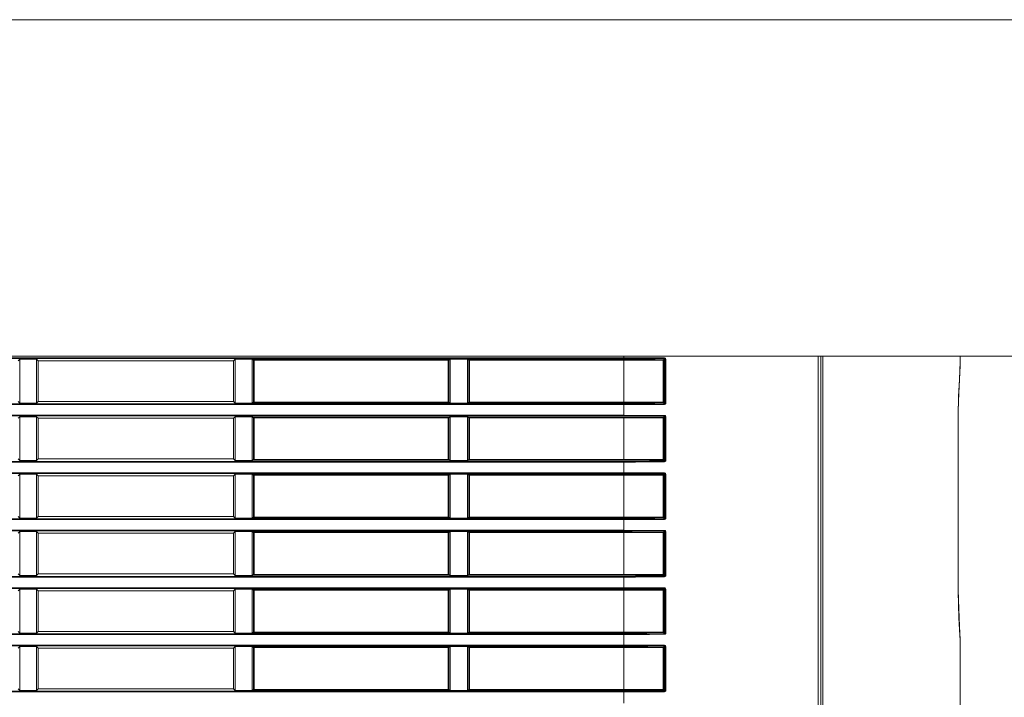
# Model space of a CAD drawing. Header units: millimetres. Extents: x 3925 to 5043, y -86 to 778.
# Tile 116 of 157: x 4683 to 4720, y 288 to 313. Entities that reach past the tile are written whole.
import ezdxf

# ---------------------------------------------------------------- set-up
doc = ezdxf.new("R2010")
doc.units = ezdxf.units.MM
doc.header["$LTSCALE"] = 46.255
for name, color, linetype in [('140-154101-0DXF_CONTINUOUS_LINE', 7, 'CONTINUOUS'), ('H30-LEFT-COVDXF_CONTINUOUS_LINE', 7, 'CONTINUOUS'), ('H30K-REAR-CODXF_CONTINUOUS_LINE', 7, 'CONTINUOUS')]:
    doc.layers.add(name, color=color, linetype=linetype)

msp = doc.modelspace()

# ---------------------------------------------------------------- linework, layer by layer
at = {"layer": '140-154101-0DXF_CONTINUOUS_LINE', "color": 7, "linetype": 'Continuous', "lineweight": 0}
for p, q in [((4655.7174, 312.9307), (4758.2174, 312.9307)), ((4655.7174, 300.4307), (4758.2174, 300.4307))]:
    msp.add_line(p, q, dxfattribs=at)
at = {"layer": 'H30-LEFT-COVDXF_CONTINUOUS_LINE', "color": 7, "linetype": 'Continuous', "lineweight": 0}
for p, q in [((4655.7174, 300.3724), (4705.7174, 300.3724)), ((4655.7174, 300.3475), (4705.7174, 300.3475)), ((4683.2174, 300.2582), (4683.2788, 300.3195)), ((4683.2788, 300.3195), (4683.906, 300.3195)), ((4683.2788, 298.6868), (4683.2788, 300.3195)), ((4683.906, 300.3195), (4683.906, 298.6868)), ((4683.9674, 300.2582), (4683.906, 300.3195)), ((4691.2788, 300.3195), (4691.2174, 300.2582)), ((4691.2788, 300.3195), (4691.9353, 300.3195)), ((4691.2788, 298.6868), (4691.2788, 300.3195)), ((4691.9353, 300.3195), (4691.9834, 300.3069)), ((4699.2496, 300.3195), (4699.2015, 300.3069)), ((4699.2496, 300.3195), (4699.9353, 300.3195)), ((4699.9353, 300.3195), (4699.9834, 300.3069)), ((4705.7174, 300.4307), (4705.7174, 300.3475)), ((4705.7174, 300.3724), (4707.2317, 300.3663)), ((4707.23, 300.3415), (4707.1894, 300.301)), ((4707.2544, 300.3163), (4707.2142, 300.2762)), ((4707.2544, 300.3163), (4707.2809, 300.3163)), ((4707.2544, 300.3163), (4707.2544, 298.69)), ((4707.2809, 300.3163), (4707.2809, 298.69)), ((4712.9397, 266.2923), (4712.9397, 300.4307)), ((4713.035, 266.2897), (4713.035, 300.4307)), ((4691.2174, 300.2582), (4683.9674, 300.2582)), ((4683.9674, 298.7482), (4683.9674, 300.2582)), ((4691.2174, 300.2582), (4691.2174, 298.7482)), ((4691.9091, 300.2957), (4691.9607, 300.2821)), ((4691.9091, 300.2957), (4691.9091, 298.7106)), ((4691.9607, 300.2821), (4699.2242, 300.2821)), ((4691.9607, 300.2821), (4691.9607, 298.7242)), ((4691.9834, 300.3069), (4691.9806, 300.3065)), ((4699.2015, 300.3069), (4691.9834, 300.3069)), ((4691.9834, 298.6994), (4691.9834, 300.3069)), ((4699.2015, 298.6994), (4699.2015, 300.3069)), ((4699.2757, 300.2957), (4699.2242, 300.2821)), ((4699.2242, 298.7242), (4699.2242, 300.2821)), ((4699.2757, 298.7106), (4699.2757, 300.2957)), ((4699.9091, 300.2957), (4699.9607, 300.2821)), ((4699.9091, 300.2957), (4699.9091, 298.7106)), ((4699.9607, 300.2821), (4705.7174, 300.2821)), ((4699.9607, 300.2821), (4699.9607, 298.7242)), ((4699.9834, 300.3069), (4699.9806, 300.3065)), ((4705.7174, 300.3069), (4699.9834, 300.3069)), ((4699.9834, 298.6994), (4699.9834, 300.3069)), ((4705.7174, 300.3069), (4705.7174, 300.2821)), ((4707.1877, 300.2762), (4705.7174, 300.2821)), ((4705.7174, 298.6994), (4705.7174, 300.2821)), ((4707.2142, 300.2762), (4707.1877, 300.2762)), ((4707.1877, 298.7301), (4707.1877, 300.2762)), ((4707.2142, 298.7301), (4707.2142, 300.2762)), ((4705.7174, 298.6588), (4655.7174, 298.6588)), ((4705.7174, 298.6339), (4655.7174, 298.6339)), ((4683.2174, 298.7482), (4683.2788, 298.6868)), ((4683.906, 298.6868), (4683.2788, 298.6868)), ((4683.906, 298.6868), (4683.9674, 298.7482)), ((4683.9674, 298.7482), (4691.2174, 298.7482)), ((4691.2174, 298.7482), (4691.2788, 298.6868)), ((4691.9353, 298.6868), (4691.2788, 298.6868)), ((4691.9091, 298.7106), (4691.9607, 298.7242)), ((4691.9353, 298.6868), (4691.9834, 298.6994)), ((4691.9607, 298.7242), (4699.2242, 298.7242)), ((4691.9834, 298.6994), (4699.2015, 298.6994)), ((4699.2015, 298.6994), (4699.2043, 298.6998)), ((4699.2496, 298.6868), (4699.2015, 298.6994)), ((4699.2757, 298.7106), (4699.2242, 298.7242)), ((4699.9353, 298.6868), (4699.2496, 298.6868)), ((4699.9091, 298.7106), (4699.9607, 298.7242)), ((4699.9353, 298.6868), (4699.9834, 298.6994)), ((4699.9607, 298.7242), (4705.7174, 298.7242)), ((4699.9834, 298.6994), (4705.7174, 298.6994)), ((4705.7174, 298.7242), (4707.1877, 298.7301)), ((4705.7174, 298.2125), (4705.7174, 298.6588)), ((4707.2142, 298.7301), (4707.1877, 298.7301)), ((4707.23, 298.6647), (4707.1894, 298.7053)), ((4707.2544, 298.69), (4707.2142, 298.7301)), ((4707.2809, 298.69), (4707.2544, 298.69)), ((4655.7174, 298.2374), (4705.7174, 298.2374)), ((4655.7174, 298.2125), (4705.7174, 298.2125)), ((4683.2788, 298.1845), (4683.2174, 298.1232)), ((4683.2788, 298.1845), (4683.906, 298.1845)), ((4683.2788, 296.5518), (4683.2788, 298.1845)), ((4683.906, 298.1845), (4683.906, 296.5518)), ((4683.9674, 298.1232), (4683.906, 298.1845)), ((4691.2174, 298.1232), (4683.9674, 298.1232)), ((4683.9674, 296.6132), (4683.9674, 298.1232)), ((4691.2788, 298.1845), (4691.2174, 298.1232)), ((4691.2174, 298.1232), (4691.2174, 296.6132)), ((4691.2788, 298.1845), (4691.9353, 298.1845)), ((4691.2788, 296.5518), (4691.2788, 298.1845)), ((4691.9091, 298.1607), (4691.9607, 298.1471)), ((4691.9091, 298.1607), (4691.9091, 296.5756)), ((4691.9353, 298.1845), (4691.9834, 298.1719)), ((4691.9607, 298.1471), (4699.2242, 298.1471)), ((4691.9607, 298.1471), (4691.9607, 296.5892)), ((4691.9834, 298.1719), (4691.9806, 298.1715)), ((4699.2015, 298.1719), (4691.9834, 298.1719)), ((4691.9834, 296.5644), (4691.9834, 298.1719)), ((4699.2496, 298.1845), (4699.2015, 298.1719)), ((4699.2015, 296.5644), (4699.2015, 298.1719)), ((4699.2757, 298.1607), (4699.2242, 298.1471)), ((4699.2242, 296.5892), (4699.2242, 298.1471)), ((4699.2496, 298.1845), (4699.9353, 298.1845)), ((4699.2757, 296.5756), (4699.2757, 298.1607)), ((4699.9091, 298.1607), (4699.9607, 298.1471)), ((4699.9091, 298.1607), (4699.9091, 296.5756)), ((4699.9353, 298.1845), (4699.9834, 298.1719)), ((4699.9607, 298.1471), (4705.7174, 298.1471)), ((4699.9607, 298.1471), (4699.9607, 296.5892)), ((4699.9834, 298.1719), (4699.9806, 298.1715)), ((4705.7174, 298.1719), (4699.9834, 298.1719)), ((4699.9834, 296.5644), (4699.9834, 298.1719)), ((4705.7174, 298.2374), (4707.2317, 298.2313)), ((4705.7174, 298.1719), (4705.7174, 298.1471)), ((4707.1877, 298.1412), (4705.7174, 298.1471)), ((4705.7174, 296.5644), (4705.7174, 298.1471)), ((4707.2142, 298.1412), (4707.1877, 298.1412)), ((4707.1877, 296.5951), (4707.1877, 298.1412)), ((4707.23, 298.2065), (4707.1894, 298.166)), ((4707.2544, 298.1813), (4707.2142, 298.1412)), ((4707.2142, 296.5951), (4707.2142, 298.1412)), ((4707.2544, 298.1813), (4707.2809, 298.1813)), ((4707.2544, 298.1813), (4707.2544, 296.555)), ((4707.2809, 298.1813), (4707.2809, 296.555)), ((4705.7174, 296.5238), (4655.7174, 296.5238)), ((4705.7174, 296.4989), (4655.7174, 296.4989)), ((4683.2174, 296.6132), (4683.2788, 296.5518)), ((4683.906, 296.5518), (4683.2788, 296.5518)), ((4683.906, 296.5518), (4683.9674, 296.6132)), ((4683.9674, 296.6132), (4691.2174, 296.6132)), ((4691.2174, 296.6132), (4691.2788, 296.5518)), ((4691.9353, 296.5518), (4691.2788, 296.5518)), ((4691.9091, 296.5756), (4691.9607, 296.5892)), ((4691.9353, 296.5518), (4691.9834, 296.5644)), ((4691.9607, 296.5892), (4699.2242, 296.5892)), ((4691.9834, 296.5644), (4699.2015, 296.5644)), ((4699.2015, 296.5644), (4699.2043, 296.5648)), ((4699.2496, 296.5518), (4699.2015, 296.5644)), ((4699.2757, 296.5756), (4699.2242, 296.5892)), ((4699.9353, 296.5518), (4699.2496, 296.5518)), ((4699.9091, 296.5756), (4699.9607, 296.5892)), ((4699.9353, 296.5518), (4699.9834, 296.5644)), ((4699.9607, 296.5892), (4705.7174, 296.5892)), ((4699.9834, 296.5644), (4705.7174, 296.5644)), ((4705.7174, 296.5892), (4707.1877, 296.5951)), ((4705.7174, 296.0775), (4705.7174, 296.5238)), ((4707.2142, 296.5951), (4707.1877, 296.5951)), ((4707.23, 296.5297), (4707.1894, 296.5703)), ((4707.2544, 296.555), (4707.2142, 296.5951)), ((4707.2809, 296.555), (4707.2544, 296.555)), ((4655.7174, 296.1024), (4705.7174, 296.1024)), ((4655.7174, 296.0775), (4705.7174, 296.0775)), ((4683.2788, 296.0495), (4683.2174, 295.9882)), ((4683.2788, 296.0495), (4683.906, 296.0495)), ((4683.2788, 294.4168), (4683.2788, 296.0495)), ((4683.9674, 295.9882), (4683.906, 296.0495)), ((4683.906, 296.0495), (4683.906, 294.4168)), ((4691.2174, 295.9882), (4683.9674, 295.9882)), ((4683.9674, 294.4782), (4683.9674, 295.9882)), ((4691.2788, 296.0495), (4691.2174, 295.9882)), ((4691.2174, 295.9882), (4691.2174, 294.4782)), ((4691.2788, 296.0495), (4691.9353, 296.0495)), ((4691.2788, 294.4168), (4691.2788, 296.0495)), ((4691.9091, 296.0257), (4691.9607, 296.0121)), ((4691.9091, 296.0257), (4691.9091, 294.4406)), ((4691.9353, 296.0495), (4691.9834, 296.0369)), ((4691.9607, 296.0121), (4699.2242, 296.0121)), ((4691.9607, 296.0121), (4691.9607, 294.4542)), ((4691.9834, 296.0369), (4691.9806, 296.0365)), ((4699.2015, 296.0369), (4691.9834, 296.0369)), ((4691.9834, 294.4294), (4691.9834, 296.0369)), ((4699.2496, 296.0495), (4699.2015, 296.0369)), ((4699.2015, 294.4294), (4699.2015, 296.0369)), ((4699.2757, 296.0257), (4699.2242, 296.0121)), ((4699.2242, 294.4542), (4699.2242, 296.0121)), ((4699.2496, 296.0495), (4699.9353, 296.0495)), ((4699.2757, 294.4406), (4699.2757, 296.0257)), ((4699.9091, 296.0257), (4699.9607, 296.0121)), ((4699.9091, 296.0257), (4699.9091, 294.4406)), ((4699.9353, 296.0495), (4699.9834, 296.0369)), ((4699.9607, 296.0121), (4705.7174, 296.0121)), ((4699.9607, 296.0121), (4699.9607, 294.4542)), ((4699.9834, 296.0369), (4699.9806, 296.0365)), ((4705.7174, 296.0369), (4699.9834, 296.0369)), ((4699.9834, 294.4294), (4699.9834, 296.0369)), ((4705.7174, 296.1024), (4707.2317, 296.0963)), ((4705.7174, 296.0369), (4705.7174, 296.0121)), ((4707.1877, 296.0062), (4705.7174, 296.0121)), ((4705.7174, 294.4294), (4705.7174, 296.0121)), ((4707.2142, 296.0062), (4707.1877, 296.0062)), ((4707.1877, 294.4601), (4707.1877, 296.0062)), ((4707.23, 296.0715), (4707.1894, 296.031)), ((4707.2544, 296.0463), (4707.2142, 296.0062)), ((4707.2142, 294.4601), (4707.2142, 296.0062)), ((4707.2544, 296.0463), (4707.2809, 296.0463)), ((4707.2544, 296.0463), (4707.2544, 294.42)), ((4707.2809, 296.0463), (4707.2809, 294.42)), ((4683.2174, 294.4782), (4683.2788, 294.4168)), ((4683.906, 294.4168), (4683.9674, 294.4782)), ((4683.9674, 294.4782), (4691.2174, 294.4782)), ((4691.2174, 294.4782), (4691.2788, 294.4168)), ((4705.7174, 294.3888), (4655.7174, 294.3888)), ((4705.7174, 294.3639), (4655.7174, 294.3639)), ((4683.906, 294.4168), (4683.2788, 294.4168)), ((4691.9353, 294.4168), (4691.2788, 294.4168)), ((4691.9091, 294.4406), (4691.9607, 294.4542)), ((4691.9353, 294.4168), (4691.9834, 294.4294)), ((4691.9607, 294.4542), (4699.2242, 294.4542)), ((4691.9834, 294.4294), (4699.2015, 294.4294)), ((4699.2015, 294.4294), (4699.2043, 294.4298)), ((4699.2496, 294.4168), (4699.2015, 294.4294)), ((4699.2757, 294.4406), (4699.2242, 294.4542)), ((4699.9353, 294.4168), (4699.2496, 294.4168)), ((4699.9091, 294.4406), (4699.9607, 294.4542)), ((4699.9353, 294.4168), (4699.9834, 294.4294)), ((4699.9607, 294.4542), (4705.7174, 294.4542)), ((4699.9834, 294.4294), (4705.7174, 294.4294)), ((4705.7174, 294.4542), (4707.1877, 294.4601)), ((4705.7174, 293.9425), (4705.7174, 294.3888)), ((4707.2142, 294.4601), (4707.1877, 294.4601)), ((4707.23, 294.3947), (4707.1894, 294.4353)), ((4707.2544, 294.42), (4707.2142, 294.4601)), ((4707.2809, 294.42), (4707.2544, 294.42)), ((4655.7174, 293.9674), (4705.7174, 293.9674)), ((4655.7174, 293.9425), (4705.7174, 293.9425)), ((4683.2788, 293.9145), (4683.2174, 293.8532)), ((4683.2788, 293.9145), (4683.906, 293.9145)), ((4683.2788, 292.2818), (4683.2788, 293.9145)), ((4683.9674, 293.8532), (4683.906, 293.9145)), ((4683.906, 293.9145), (4683.906, 292.2818)), ((4691.2174, 293.8532), (4683.9674, 293.8532)), ((4683.9674, 292.3432), (4683.9674, 293.8532)), ((4691.2788, 293.9145), (4691.2174, 293.8532)), ((4691.2174, 293.8532), (4691.2174, 292.3432)), ((4691.2788, 293.9145), (4691.9353, 293.9145)), ((4691.2788, 292.2818), (4691.2788, 293.9145)), ((4691.9091, 293.8907), (4691.9607, 293.8771)), ((4691.9091, 293.8907), (4691.9091, 292.3056)), ((4691.9353, 293.9145), (4691.9834, 293.9019)), ((4691.9607, 293.8771), (4699.2242, 293.8771)), ((4691.9607, 293.8771), (4691.9607, 292.3192)), ((4691.9834, 293.9019), (4691.9806, 293.9015)), ((4699.2015, 293.9019), (4691.9834, 293.9019)), ((4691.9834, 292.2944), (4691.9834, 293.9019)), ((4699.2496, 293.9145), (4699.2015, 293.9019)), ((4699.2015, 292.2944), (4699.2015, 293.9019)), ((4699.2757, 293.8907), (4699.2242, 293.8771)), ((4699.2242, 292.3192), (4699.2242, 293.8771)), ((4699.2496, 293.9145), (4699.9353, 293.9145)), ((4699.2757, 292.3056), (4699.2757, 293.8907)), ((4699.9091, 293.8907), (4699.9607, 293.8771)), ((4699.9091, 293.8907), (4699.9091, 292.3056)), ((4699.9353, 293.9145), (4699.9834, 293.9019)), ((4699.9607, 293.8771), (4705.7174, 293.8771)), ((4699.9607, 293.8771), (4699.9607, 292.3192)), ((4699.9834, 293.9019), (4699.9806, 293.9015)), ((4705.7174, 293.9019), (4699.9834, 293.9019)), ((4699.9834, 292.2944), (4699.9834, 293.9019)), ((4705.7174, 293.9674), (4707.2317, 293.9613)), ((4705.7174, 293.9019), (4705.7174, 293.8771)), ((4707.1877, 293.8712), (4705.7174, 293.8771)), ((4705.7174, 292.2944), (4705.7174, 293.8771)), ((4707.2142, 293.8712), (4707.1877, 293.8712)), ((4707.1877, 292.3251), (4707.1877, 293.8712)), ((4707.23, 293.9365), (4707.1894, 293.896)), ((4707.2544, 293.9113), (4707.2142, 293.8712)), ((4707.2142, 292.3251), (4707.2142, 293.8712)), ((4707.2544, 293.9113), (4707.2809, 293.9113)), ((4707.2544, 293.9113), (4707.2544, 292.285)), ((4707.2809, 293.9113), (4707.2809, 292.285)), ((4683.2174, 292.3432), (4683.2788, 292.2818)), ((4683.906, 292.2818), (4683.2788, 292.2818)), ((4683.906, 292.2818), (4683.9674, 292.3432)), ((4683.9674, 292.3432), (4691.2174, 292.3432)), ((4691.2174, 292.3432), (4691.2788, 292.2818)), ((4691.9353, 292.2818), (4691.2788, 292.2818)), ((4691.9091, 292.3056), (4691.9607, 292.3192)), ((4691.9353, 292.2818), (4691.9834, 292.2944)), ((4691.9607, 292.3192), (4699.2242, 292.3192)), ((4691.9834, 292.2944), (4699.2015, 292.2944)), ((4699.2015, 292.2944), (4699.2043, 292.2948)), ((4699.2496, 292.2818), (4699.2015, 292.2944)), ((4699.2757, 292.3056), (4699.2242, 292.3192)), ((4699.9353, 292.2818), (4699.2496, 292.2818)), ((4699.9091, 292.3056), (4699.9607, 292.3192)), ((4699.9353, 292.2818), (4699.9834, 292.2944)), ((4699.9607, 292.3192), (4705.7174, 292.3192)), ((4699.9834, 292.2944), (4705.7174, 292.2944)), ((4705.7174, 292.3192), (4707.1877, 292.3251)), ((4707.2142, 292.3251), (4707.1877, 292.3251)), ((4707.23, 292.2597), (4707.1894, 292.3003)), ((4707.2544, 292.285), (4707.2142, 292.3251)), ((4707.2809, 292.285), (4707.2544, 292.285)), ((4705.7174, 292.2538), (4655.7174, 292.2538)), ((4705.7174, 292.2289), (4655.7174, 292.2289)), ((4705.7174, 291.8075), (4705.7174, 292.2538)), ((4655.7174, 291.8324), (4705.7174, 291.8324)), ((4655.7174, 291.8075), (4705.7174, 291.8075)), ((4683.2788, 291.7795), (4683.2174, 291.7182)), ((4683.2788, 291.7795), (4683.906, 291.7795)), ((4683.2788, 290.1468), (4683.2788, 291.7795)), ((4683.9674, 291.7182), (4683.906, 291.7795)), ((4683.906, 291.7795), (4683.906, 290.1468)), ((4691.2174, 291.7182), (4683.9674, 291.7182)), ((4683.9674, 290.2082), (4683.9674, 291.7182)), ((4691.2788, 291.7795), (4691.2174, 291.7182)), ((4691.2174, 291.7182), (4691.2174, 290.2082)), ((4691.2788, 291.7795), (4691.9353, 291.7795)), ((4691.2788, 290.1468), (4691.2788, 291.7795)), ((4691.9091, 291.7557), (4691.9607, 291.7421)), ((4691.9091, 291.7557), (4691.9091, 290.1706)), ((4691.9353, 291.7795), (4691.9834, 291.7669)), ((4691.9607, 291.7421), (4699.2242, 291.7421)), ((4691.9607, 291.7421), (4691.9607, 290.1842)), ((4691.9834, 291.7669), (4691.9806, 291.7665)), ((4699.2015, 291.7669), (4691.9834, 291.7669)), ((4691.9834, 290.1594), (4691.9834, 291.7669)), ((4699.2496, 291.7795), (4699.2015, 291.7669)), ((4699.2015, 290.1594), (4699.2015, 291.7669)), ((4699.2757, 291.7557), (4699.2242, 291.7421)), ((4699.2242, 290.1842), (4699.2242, 291.7421)), ((4699.2496, 291.7795), (4699.9353, 291.7795)), ((4699.2757, 290.1706), (4699.2757, 291.7557)), ((4699.9091, 291.7557), (4699.9607, 291.7421)), ((4699.9091, 291.7557), (4699.9091, 290.1706)), ((4699.9353, 291.7795), (4699.9834, 291.7669)), ((4699.9607, 291.7421), (4705.7174, 291.7421)), ((4699.9607, 291.7421), (4699.9607, 290.1842)), ((4699.9834, 291.7669), (4699.9806, 291.7665)), ((4705.7174, 291.7669), (4699.9834, 291.7669)), ((4699.9834, 290.1594), (4699.9834, 291.7669)), ((4705.7174, 291.8324), (4707.2317, 291.8263)), ((4705.7174, 291.7669), (4705.7174, 291.7421)), ((4707.1877, 291.7362), (4705.7174, 291.7421)), ((4705.7174, 290.1594), (4705.7174, 291.7421)), ((4707.2142, 291.7362), (4707.1877, 291.7362)), ((4707.1877, 290.1901), (4707.1877, 291.7362)), ((4707.23, 291.8015), (4707.1894, 291.761)), ((4707.2544, 291.7763), (4707.2142, 291.7362)), ((4707.2142, 290.1901), (4707.2142, 291.7362)), ((4707.2544, 291.7763), (4707.2809, 291.7763)), ((4707.2544, 291.7763), (4707.2544, 290.15)), ((4707.2809, 291.7763), (4707.2809, 290.15)), ((4705.7174, 290.1188), (4655.7174, 290.1188)), ((4705.7174, 290.0939), (4655.7174, 290.0939)), ((4683.2174, 290.2082), (4683.2788, 290.1468)), ((4683.906, 290.1468), (4683.2788, 290.1468)), ((4683.906, 290.1468), (4683.9674, 290.2082)), ((4683.9674, 290.2082), (4691.2174, 290.2082)), ((4691.2174, 290.2082), (4691.2788, 290.1468)), ((4691.9353, 290.1468), (4691.2788, 290.1468)), ((4691.9091, 290.1706), (4691.9607, 290.1842)), ((4691.9353, 290.1468), (4691.9834, 290.1594)), ((4691.9607, 290.1842), (4699.2242, 290.1842)), ((4691.9834, 290.1594), (4699.2015, 290.1594)), ((4699.2015, 290.1594), (4699.2043, 290.1598)), ((4699.2496, 290.1468), (4699.2015, 290.1594)), ((4699.2757, 290.1706), (4699.2242, 290.1842)), ((4699.9353, 290.1468), (4699.2496, 290.1468)), ((4699.9091, 290.1706), (4699.9607, 290.1842)), ((4699.9353, 290.1468), (4699.9834, 290.1594)), ((4699.9607, 290.1842), (4705.7174, 290.1842)), ((4699.9834, 290.1594), (4705.7174, 290.1594)), ((4705.7174, 290.1842), (4707.1877, 290.1901)), ((4705.7174, 289.6725), (4705.7174, 290.1188)), ((4707.2142, 290.1901), (4707.1877, 290.1901)), ((4707.23, 290.1247), (4707.1894, 290.1653)), ((4707.2544, 290.15), (4707.2142, 290.1901)), ((4707.2809, 290.15), (4707.2544, 290.15)), ((4655.7174, 289.6974), (4705.7174, 289.6974)), ((4655.7174, 289.6725), (4705.7174, 289.6725)), ((4683.2788, 289.6445), (4683.2174, 289.5832)), ((4683.2788, 289.6445), (4683.906, 289.6445)), ((4683.2788, 288.0118), (4683.2788, 289.6445)), ((4683.9674, 289.5832), (4683.906, 289.6445)), ((4683.906, 289.6445), (4683.906, 288.0118)), ((4691.2174, 289.5832), (4683.9674, 289.5832)), ((4683.9674, 288.0732), (4683.9674, 289.5832)), ((4691.2788, 289.6445), (4691.2174, 289.5832)), ((4691.2174, 289.5832), (4691.2174, 288.0732)), ((4691.2788, 289.6445), (4691.9353, 289.6445)), ((4691.2788, 288.0118), (4691.2788, 289.6445)), ((4691.9091, 289.6207), (4691.9607, 289.6071)), ((4691.9091, 289.6207), (4691.9091, 288.0356)), ((4691.9353, 289.6445), (4691.9834, 289.6319)), ((4691.9607, 289.6071), (4699.2242, 289.6071)), ((4691.9607, 289.6071), (4691.9607, 288.0492)), ((4691.9834, 289.6319), (4691.9806, 289.6315)), ((4699.2015, 289.6319), (4691.9834, 289.6319)), ((4691.9834, 288.0244), (4691.9834, 289.6319)), ((4699.2496, 289.6445), (4699.2015, 289.6319)), ((4699.2015, 288.0244), (4699.2015, 289.6319)), ((4699.2757, 289.6207), (4699.2242, 289.6071)), ((4699.2242, 288.0492), (4699.2242, 289.6071)), ((4699.2496, 289.6445), (4699.9353, 289.6445)), ((4699.2757, 288.0356), (4699.2757, 289.6207)), ((4699.9091, 289.6207), (4699.9607, 289.6071)), ((4699.9091, 289.6207), (4699.9091, 288.0356)), ((4699.9353, 289.6445), (4699.9834, 289.6319)), ((4699.9607, 289.6071), (4705.7174, 289.6071)), ((4699.9607, 289.6071), (4699.9607, 288.0492)), ((4699.9834, 289.6319), (4699.9806, 289.6315)), ((4705.7174, 289.6319), (4699.9834, 289.6319)), ((4699.9834, 288.0244), (4699.9834, 289.6319)), ((4705.7174, 289.6974), (4707.2317, 289.6913)), ((4705.7174, 289.6319), (4705.7174, 289.6071)), ((4707.1877, 289.6012), (4705.7174, 289.6071)), ((4705.7174, 288.0244), (4705.7174, 289.6071)), ((4707.2142, 289.6012), (4707.1877, 289.6012)), ((4707.1877, 288.0551), (4707.1877, 289.6012)), ((4707.23, 289.6665), (4707.1894, 289.626)), ((4707.2544, 289.6413), (4707.2142, 289.6012)), ((4707.2142, 288.0551), (4707.2142, 289.6012)), ((4707.2544, 289.6413), (4707.2809, 289.6413)), ((4707.2544, 289.6413), (4707.2544, 288.015)), ((4707.2809, 289.6413), (4707.2809, 288.015)), ((4705.7174, 287.9838), (4655.7174, 287.9838)), ((4705.7174, 287.9589), (4655.7174, 287.9589)), ((4683.2174, 288.0732), (4683.2788, 288.0118)), ((4683.906, 288.0118), (4683.2788, 288.0118)), ((4683.906, 288.0118), (4683.9674, 288.0732)), ((4683.9674, 288.0732), (4691.2174, 288.0732)), ((4691.2174, 288.0732), (4691.2788, 288.0118)), ((4691.9353, 288.0118), (4691.2788, 288.0118)), ((4691.9091, 288.0356), (4691.9607, 288.0492)), ((4691.9353, 288.0118), (4691.9834, 288.0244)), ((4691.9607, 288.0492), (4699.2242, 288.0492)), ((4691.9834, 288.0244), (4699.2015, 288.0244)), ((4699.2015, 288.0244), (4699.2043, 288.0248)), ((4699.2496, 288.0118), (4699.2015, 288.0244)), ((4699.2757, 288.0356), (4699.2242, 288.0492)), ((4699.9353, 288.0118), (4699.2496, 288.0118)), ((4699.9091, 288.0356), (4699.9607, 288.0492)), ((4699.9353, 288.0118), (4699.9834, 288.0244)), ((4699.9607, 288.0492), (4705.7174, 288.0492)), ((4699.9834, 288.0244), (4705.7174, 288.0244)), ((4705.7174, 288.0492), (4707.1877, 288.0551)), ((4705.7174, 287.5375), (4705.7174, 287.9838)), ((4707.2142, 288.0551), (4707.1877, 288.0551)), ((4707.23, 287.9897), (4707.1894, 288.0303)), ((4707.2544, 288.015), (4707.2142, 288.0551)), ((4707.2809, 288.015), (4707.2544, 288.015))]:
    msp.add_line(p, q, dxfattribs=at)
for points in [[(4705.7174, 300.3475), (4706.2132, 300.3469), (4706.7096, 300.345), (4707.23, 300.3415)], [(4707.2316, 300.3664), (4707.2314, 300.3548), (4707.2308, 300.3458), (4707.23, 300.3416)], [(4707.23, 300.3416), (4707.2409, 300.339), (4707.2498, 300.3312), (4707.2544, 300.3163)], [(4707.2317, 300.3663), (4707.2534, 300.3611), (4707.2714, 300.3458), (4707.2809, 300.3163)], [(4691.9703, 300.3016), (4691.9641, 300.294), (4691.9607, 300.2821)], [(4691.9806, 300.3065), (4691.9723, 300.3031), (4691.9703, 300.3016)], [(4699.2242, 300.2821), (4699.2208, 300.2941), (4699.2125, 300.3032), (4699.2015, 300.3069)], [(4699.9703, 300.3016), (4699.9641, 300.294), (4699.9607, 300.2821)], [(4699.9806, 300.3065), (4699.9723, 300.3031), (4699.9703, 300.3016)], [(4707.1894, 300.301), (4706.8906, 300.3032), (4706.6086, 300.3047), (4706.3275, 300.3059), (4706.0336, 300.3066), (4705.7174, 300.3069)], [(4707.1894, 300.301), (4707.1886, 300.2968), (4707.188, 300.2879), (4707.1877, 300.2762)], [(4707.2142, 300.2762), (4707.2108, 300.2885), (4707.2017, 300.2975), (4707.1894, 300.301)], [(4691.9607, 298.7242), (4691.9641, 298.7122), (4691.9724, 298.7031), (4691.9834, 298.6994)], [(4699.2043, 298.6998), (4699.2126, 298.7032), (4699.2146, 298.7047)], [(4699.2146, 298.7047), (4699.2208, 298.7123), (4699.2242, 298.7242)], [(4699.9607, 298.7242), (4699.9641, 298.7122), (4699.9724, 298.7031), (4699.9834, 298.6994)], [(4705.7174, 298.6994), (4706.0177, 298.6997), (4706.3001, 298.7003), (4706.5811, 298.7014), (4706.8746, 298.703), (4707.1894, 298.7053)], [(4707.23, 298.6647), (4706.669, 298.6611), (4706.1582, 298.6592), (4705.7174, 298.6588)], [(4707.2316, 298.6399), (4706.67, 298.6363), (4706.1586, 298.6344), (4705.7174, 298.6339)], [(4707.1894, 298.7053), (4707.1886, 298.7095), (4707.188, 298.7184), (4707.1877, 298.7301)], [(4707.1894, 298.7053), (4707.2017, 298.7088), (4707.2108, 298.7178), (4707.2142, 298.7301)], [(4707.2544, 298.69), (4707.2521, 298.6789), (4707.2446, 298.6697), (4707.23, 298.6648)], [(4707.23, 298.6648), (4707.2308, 298.6605), (4707.2314, 298.6515), (4707.2316, 298.6399)], [(4707.2809, 298.69), (4707.276, 298.6682), (4707.2609, 298.6498), (4707.2316, 298.6399)], [(4691.9703, 298.1666), (4691.9641, 298.159), (4691.9607, 298.1471)], [(4691.9806, 298.1715), (4691.9723, 298.1681), (4691.9703, 298.1666)], [(4699.2242, 298.1471), (4699.2208, 298.1591), (4699.2125, 298.1682), (4699.2015, 298.1719)], [(4699.9703, 298.1666), (4699.9641, 298.159), (4699.9607, 298.1471)], [(4699.9806, 298.1715), (4699.9723, 298.1681), (4699.9703, 298.1666)], [(4705.7174, 298.2125), (4706.2132, 298.2119), (4706.7096, 298.21), (4707.23, 298.2065)], [(4707.1894, 298.166), (4706.8906, 298.1682), (4706.6086, 298.1697), (4706.3275, 298.1709), (4706.0336, 298.1716), (4705.7174, 298.1719)], [(4707.1894, 298.166), (4707.1886, 298.1618), (4707.188, 298.1529), (4707.1877, 298.1412)], [(4707.2142, 298.1412), (4707.2108, 298.1535), (4707.2017, 298.1625), (4707.1894, 298.166)], [(4707.2316, 298.2314), (4707.2314, 298.2198), (4707.2308, 298.2108), (4707.23, 298.2066)], [(4707.23, 298.2066), (4707.2409, 298.204), (4707.2498, 298.1962), (4707.2544, 298.1813)], [(4707.2317, 298.2313), (4707.2534, 298.2261), (4707.2714, 298.2108), (4707.2809, 298.1813)], [(4691.9607, 296.5892), (4691.9641, 296.5772), (4691.9724, 296.5681), (4691.9834, 296.5644)], [(4699.2043, 296.5648), (4699.2126, 296.5682), (4699.2146, 296.5697)], [(4699.2146, 296.5697), (4699.2208, 296.5773), (4699.2242, 296.5892)], [(4699.9607, 296.5892), (4699.9641, 296.5772), (4699.9724, 296.5681), (4699.9834, 296.5644)], [(4705.7174, 296.5644), (4706.0177, 296.5647), (4706.3001, 296.5653), (4706.5811, 296.5664), (4706.8746, 296.568), (4707.1894, 296.5703)], [(4707.23, 296.5297), (4706.669, 296.5261), (4706.1582, 296.5242), (4705.7174, 296.5238)], [(4707.2316, 296.5049), (4706.67, 296.5013), (4706.1586, 296.4994), (4705.7174, 296.4989)], [(4707.1894, 296.5703), (4707.1886, 296.5745), (4707.188, 296.5834), (4707.1877, 296.5951)], [(4707.1894, 296.5703), (4707.2017, 296.5738), (4707.2108, 296.5828), (4707.2142, 296.5951)], [(4707.2544, 296.555), (4707.2521, 296.5439), (4707.2446, 296.5347), (4707.23, 296.5298)], [(4707.23, 296.5298), (4707.2308, 296.5255), (4707.2314, 296.5165), (4707.2316, 296.5049)], [(4707.2809, 296.555), (4707.276, 296.5332), (4707.2609, 296.5148), (4707.2316, 296.5049)], [(4691.9703, 296.0316), (4691.9641, 296.024), (4691.9607, 296.0121)], [(4691.9806, 296.0365), (4691.9723, 296.0331), (4691.9703, 296.0316)], [(4699.2242, 296.0121), (4699.2208, 296.0241), (4699.2125, 296.0332), (4699.2015, 296.0369)], [(4699.9703, 296.0316), (4699.9641, 296.024), (4699.9607, 296.0121)], [(4699.9806, 296.0365), (4699.9723, 296.0331), (4699.9703, 296.0316)], [(4705.7174, 296.0775), (4706.2132, 296.0769), (4706.7096, 296.075), (4707.23, 296.0715)], [(4707.1894, 296.031), (4706.8906, 296.0332), (4706.6086, 296.0347), (4706.3275, 296.0359), (4706.0336, 296.0366), (4705.7174, 296.0369)], [(4707.1894, 296.031), (4707.1886, 296.0268), (4707.188, 296.0179), (4707.1877, 296.0062)], [(4707.2142, 296.0062), (4707.2108, 296.0185), (4707.2017, 296.0275), (4707.1894, 296.031)], [(4707.2316, 296.0964), (4707.2314, 296.0848), (4707.2308, 296.0758), (4707.23, 296.0716)], [(4707.23, 296.0716), (4707.2409, 296.069), (4707.2498, 296.0612), (4707.2544, 296.0463)], [(4707.2317, 296.0963), (4707.2534, 296.0911), (4707.2714, 296.0758), (4707.2809, 296.0463)], [(4691.9607, 294.4542), (4691.9641, 294.4422), (4691.9724, 294.4331), (4691.9834, 294.4294)], [(4699.2043, 294.4298), (4699.2126, 294.4332), (4699.2146, 294.4347)], [(4699.2146, 294.4347), (4699.2208, 294.4423), (4699.2242, 294.4542)], [(4699.9607, 294.4542), (4699.9641, 294.4422), (4699.9724, 294.4331), (4699.9834, 294.4294)], [(4705.7174, 294.4294), (4706.0177, 294.4297), (4706.3001, 294.4303), (4706.5811, 294.4314), (4706.8746, 294.433), (4707.1894, 294.4353)], [(4707.23, 294.3947), (4706.669, 294.3911), (4706.1582, 294.3892), (4705.7174, 294.3888)], [(4707.2316, 294.3699), (4706.67, 294.3663), (4706.1586, 294.3644), (4705.7174, 294.3639)], [(4707.1894, 294.4353), (4707.1886, 294.4395), (4707.188, 294.4484), (4707.1877, 294.4601)], [(4707.1894, 294.4353), (4707.2017, 294.4388), (4707.2108, 294.4478), (4707.2142, 294.4601)], [(4707.2544, 294.42), (4707.2521, 294.4089), (4707.2446, 294.3997), (4707.23, 294.3948)], [(4707.23, 294.3948), (4707.2308, 294.3905), (4707.2314, 294.3815), (4707.2316, 294.3699)], [(4707.2809, 294.42), (4707.276, 294.3982), (4707.2609, 294.3798), (4707.2316, 294.3699)], [(4691.9703, 293.8966), (4691.9641, 293.889), (4691.9607, 293.8771)], [(4691.9806, 293.9015), (4691.9723, 293.8981), (4691.9703, 293.8966)], [(4699.2242, 293.8771), (4699.2208, 293.8891), (4699.2125, 293.8982), (4699.2015, 293.9019)], [(4699.9703, 293.8966), (4699.9641, 293.889), (4699.9607, 293.8771)], [(4699.9806, 293.9015), (4699.9723, 293.8981), (4699.9703, 293.8966)], [(4705.7174, 293.9425), (4706.2132, 293.9419), (4706.7096, 293.94), (4707.23, 293.9365)], [(4707.1894, 293.896), (4706.8906, 293.8982), (4706.6086, 293.8997), (4706.3275, 293.9009), (4706.0336, 293.9016), (4705.7174, 293.9019)], [(4707.1894, 293.896), (4707.1886, 293.8918), (4707.188, 293.8829), (4707.1877, 293.8712)], [(4707.2142, 293.8712), (4707.2108, 293.8835), (4707.2017, 293.8925), (4707.1894, 293.896)], [(4707.2316, 293.9614), (4707.2314, 293.9498), (4707.2308, 293.9408), (4707.23, 293.9366)], [(4707.23, 293.9366), (4707.2409, 293.934), (4707.2498, 293.9262), (4707.2544, 293.9113)], [(4707.2317, 293.9613), (4707.2534, 293.9561), (4707.2714, 293.9408), (4707.2809, 293.9113)], [(4691.9607, 292.3192), (4691.9641, 292.3072), (4691.9724, 292.2981), (4691.9834, 292.2944)], [(4699.2043, 292.2948), (4699.2126, 292.2982), (4699.2146, 292.2997)], [(4699.2146, 292.2997), (4699.2208, 292.3073), (4699.2242, 292.3192)], [(4699.9607, 292.3192), (4699.9641, 292.3072), (4699.9724, 292.2981), (4699.9834, 292.2944)], [(4705.7174, 292.2944), (4706.0177, 292.2947), (4706.3001, 292.2953), (4706.5811, 292.2964), (4706.8746, 292.298), (4707.1894, 292.3003)], [(4707.1894, 292.3003), (4707.1886, 292.3045), (4707.188, 292.3134), (4707.1877, 292.3251)], [(4707.1894, 292.3003), (4707.2017, 292.3038), (4707.2108, 292.3128), (4707.2142, 292.3251)], [(4707.2544, 292.285), (4707.2521, 292.2739), (4707.2446, 292.2647), (4707.23, 292.2598)], [(4707.2809, 292.285), (4707.276, 292.2632), (4707.2609, 292.2448), (4707.2316, 292.2349)], [(4707.23, 292.2597), (4706.669, 292.2561), (4706.1582, 292.2542), (4705.7174, 292.2538)], [(4707.2316, 292.2349), (4706.67, 292.2313), (4706.1586, 292.2294), (4705.7174, 292.2289)], [(4707.23, 292.2598), (4707.2308, 292.2555), (4707.2314, 292.2465), (4707.2316, 292.2349)], [(4691.9703, 291.7616), (4691.9641, 291.754), (4691.9607, 291.7421)], [(4691.9806, 291.7665), (4691.9723, 291.7631), (4691.9703, 291.7616)], [(4699.2242, 291.7421), (4699.2208, 291.7541), (4699.2125, 291.7632), (4699.2015, 291.7669)], [(4699.9703, 291.7616), (4699.9641, 291.754), (4699.9607, 291.7421)], [(4699.9806, 291.7665), (4699.9723, 291.7631), (4699.9703, 291.7616)], [(4705.7174, 291.8075), (4706.2132, 291.8069), (4706.7096, 291.805), (4707.23, 291.8015)], [(4707.1894, 291.761), (4706.8906, 291.7632), (4706.6086, 291.7647), (4706.3275, 291.7659), (4706.0336, 291.7666), (4705.7174, 291.7669)], [(4707.1894, 291.761), (4707.1886, 291.7568), (4707.188, 291.7479), (4707.1877, 291.7362)], [(4707.2142, 291.7362), (4707.2108, 291.7485), (4707.2017, 291.7575), (4707.1894, 291.761)], [(4707.2316, 291.8264), (4707.2314, 291.8148), (4707.2308, 291.8058), (4707.23, 291.8016)], [(4707.23, 291.8016), (4707.2409, 291.799), (4707.2498, 291.7912), (4707.2544, 291.7763)], [(4707.2317, 291.8263), (4707.2534, 291.8211), (4707.2714, 291.8058), (4707.2809, 291.7763)], [(4691.9607, 290.1842), (4691.9641, 290.1722), (4691.9724, 290.1631), (4691.9834, 290.1594)], [(4699.2043, 290.1598), (4699.2126, 290.1632), (4699.2146, 290.1647)], [(4699.2146, 290.1647), (4699.2208, 290.1723), (4699.2242, 290.1842)], [(4699.9607, 290.1842), (4699.9641, 290.1722), (4699.9724, 290.1631), (4699.9834, 290.1594)], [(4705.7174, 290.1594), (4706.0177, 290.1597), (4706.3001, 290.1603), (4706.5811, 290.1614), (4706.8746, 290.163), (4707.1894, 290.1653)], [(4707.23, 290.1247), (4706.669, 290.1211), (4706.1582, 290.1192), (4705.7174, 290.1188)], [(4707.2316, 290.0999), (4706.67, 290.0963), (4706.1586, 290.0944), (4705.7174, 290.0939)], [(4707.1894, 290.1653), (4707.1886, 290.1695), (4707.188, 290.1784), (4707.1877, 290.1901)], [(4707.1894, 290.1653), (4707.2017, 290.1688), (4707.2108, 290.1778), (4707.2142, 290.1901)], [(4707.2544, 290.15), (4707.2521, 290.1389), (4707.2446, 290.1297), (4707.23, 290.1248)], [(4707.23, 290.1248), (4707.2308, 290.1205), (4707.2314, 290.1115), (4707.2316, 290.0999)], [(4707.2809, 290.15), (4707.276, 290.1282), (4707.2609, 290.1098), (4707.2316, 290.0999)], [(4691.9703, 289.6266), (4691.9641, 289.619), (4691.9607, 289.6071)], [(4691.9806, 289.6315), (4691.9723, 289.6281), (4691.9703, 289.6266)], [(4699.2242, 289.6071), (4699.2208, 289.6191), (4699.2125, 289.6282), (4699.2015, 289.6319)], [(4699.9703, 289.6266), (4699.9641, 289.619), (4699.9607, 289.6071)], [(4699.9806, 289.6315), (4699.9723, 289.6281), (4699.9703, 289.6266)], [(4705.7174, 289.6725), (4706.2132, 289.6719), (4706.7096, 289.67), (4707.23, 289.6665)], [(4707.1894, 289.626), (4706.8906, 289.6282), (4706.6086, 289.6297), (4706.3275, 289.6309), (4706.0336, 289.6316), (4705.7174, 289.6319)], [(4707.1894, 289.626), (4707.1886, 289.6218), (4707.188, 289.6129), (4707.1877, 289.6012)], [(4707.2142, 289.6012), (4707.2108, 289.6135), (4707.2017, 289.6225), (4707.1894, 289.626)], [(4707.2316, 289.6914), (4707.2314, 289.6798), (4707.2308, 289.6708), (4707.23, 289.6666)], [(4707.23, 289.6666), (4707.2409, 289.664), (4707.2498, 289.6562), (4707.2544, 289.6413)], [(4707.2317, 289.6913), (4707.2534, 289.6861), (4707.2714, 289.6708), (4707.2809, 289.6413)], [(4691.9607, 288.0492), (4691.9641, 288.0372), (4691.9724, 288.0281), (4691.9834, 288.0244)], [(4699.2043, 288.0248), (4699.2126, 288.0282), (4699.2146, 288.0297)], [(4699.2146, 288.0297), (4699.2208, 288.0373), (4699.2242, 288.0492)], [(4699.9607, 288.0492), (4699.9641, 288.0372), (4699.9724, 288.0281), (4699.9834, 288.0244)], [(4705.7174, 288.0244), (4706.0177, 288.0247), (4706.3001, 288.0253), (4706.5811, 288.0264), (4706.8746, 288.028), (4707.1894, 288.0303)], [(4707.23, 287.9897), (4706.669, 287.9861), (4706.1582, 287.9842), (4705.7174, 287.9838)], [(4707.2316, 287.9649), (4706.67, 287.9613), (4706.1586, 287.9594), (4705.7174, 287.9589)], [(4707.1894, 288.0303), (4707.1886, 288.0345), (4707.188, 288.0434), (4707.1877, 288.0551)], [(4707.1894, 288.0303), (4707.2017, 288.0338), (4707.2108, 288.0428), (4707.2142, 288.0551)], [(4707.2544, 288.015), (4707.2521, 288.0039), (4707.2446, 287.9947), (4707.23, 287.9898)], [(4707.23, 287.9898), (4707.2308, 287.9855), (4707.2314, 287.9765), (4707.2316, 287.9649)], [(4707.2809, 288.015), (4707.276, 287.9932), (4707.2609, 287.9748), (4707.2316, 287.9649)]]:
    msp.add_lwpolyline(points, dxfattribs=at)
for centre, major_axis, start_param, end_param in [((4691.9367, 300.2944), (0.0268, -0.0071), 1.8551983, 3.3744676), ((4699.2481, 300.2944), (0.0268, 0.0071), -0.232875, 1.2863943), ((4699.9367, 300.2944), (0.0268, -0.0071), 1.8551983, 3.3744676), ((4691.9367, 298.7119), (0.0268, 0.0071), 2.9087177, 4.427987), ((4699.2481, 298.7119), (0.0268, -0.0071), -1.2863943, 0.232875), ((4699.9367, 298.7119), (0.0268, 0.0071), 2.9087177, 4.427987), ((4691.9367, 298.1594), (0.0268, -0.0071), 1.8551983, 3.3744676), ((4699.2481, 298.1594), (0.0268, 0.0071), -0.232875, 1.2863943), ((4699.9367, 298.1594), (0.0268, -0.0071), 1.8551983, 3.3744676), ((4691.9367, 296.5769), (0.0268, 0.0071), 2.9087177, 4.427987), ((4699.2481, 296.5769), (0.0268, -0.0071), -1.2863943, 0.232875), ((4699.9367, 296.5769), (0.0268, 0.0071), 2.9087177, 4.427987), ((4691.9367, 296.0244), (0.0268, -0.0071), 1.8551983, 3.3744676), ((4699.2481, 296.0244), (0.0268, 0.0071), -0.232875, 1.2863943), ((4699.9367, 296.0244), (0.0268, -0.0071), 1.8551983, 3.3744676), ((4691.9367, 294.4419), (0.0268, 0.0071), 2.9087177, 4.427987), ((4699.2481, 294.4419), (0.0268, -0.0071), -1.2863943, 0.232875), ((4699.9367, 294.4419), (0.0268, 0.0071), 2.9087177, 4.427987), ((4691.9367, 293.8894), (0.0268, -0.0071), 1.8551983, 3.3744676), ((4699.2481, 293.8894), (0.0268, 0.0071), -0.232875, 1.2863943), ((4699.9367, 293.8894), (0.0268, -0.0071), 1.8551983, 3.3744676), ((4691.9367, 292.3069), (0.0268, 0.0071), 2.9087177, 4.427987), ((4699.2481, 292.3069), (0.0268, -0.0071), -1.2863943, 0.232875), ((4699.9367, 292.3069), (0.0268, 0.0071), 2.9087177, 4.427987), ((4691.9367, 291.7544), (0.0268, -0.0071), 1.8551983, 3.3744676), ((4699.2481, 291.7544), (0.0268, 0.0071), -0.232875, 1.2863943), ((4699.9367, 291.7544), (0.0268, -0.0071), 1.8551983, 3.3744676), ((4691.9367, 290.1719), (0.0268, 0.0071), 2.9087177, 4.427987), ((4699.2481, 290.1719), (0.0268, -0.0071), -1.2863943, 0.232875), ((4699.9367, 290.1719), (0.0268, 0.0071), 2.9087177, 4.427987), ((4691.9367, 289.6194), (0.0268, -0.0071), 1.8551983, 3.3744676), ((4699.2481, 289.6194), (0.0268, 0.0071), -0.232875, 1.2863943), ((4699.9367, 289.6194), (0.0268, -0.0071), 1.8551983, 3.3744676), ((4691.9367, 288.0369), (0.0268, 0.0071), 2.9087177, 4.427987), ((4699.2481, 288.0369), (0.0268, -0.0071), -1.2863943, 0.232875), ((4699.9367, 288.0369), (0.0268, 0.0071), 2.9087177, 4.427987)]:
    msp.add_ellipse(centre, major_axis=major_axis, ratio=0.9007478, start_param=start_param, end_param=end_param, dxfattribs=at)
at = {"layer": 'H30K-REAR-CODXF_CONTINUOUS_LINE', "color": 7, "linetype": 'Continuous', "lineweight": 0}
for p, q in [((4713.1149, 300.4307), (4713.1149, 266.2767)), ((4718.2173, 300.3347), (4718.2174, 300.3647)), ((4718.2174, 300.4307), (4718.2174, 300.3647)), ((4718.1366, 297.6807), (4718.1376, 297.6807)), ((4718.1366, 292.3057), (4718.1366, 297.6807)), ((4718.1376, 292.3057), (4718.1376, 297.6807)), ((4718.1366, 292.3057), (4718.1376, 292.3057)), ((4718.2174, 289.6216), (4718.2173, 289.6479)), ((4718.2174, 289.6216), (4718.2174, 266.2772))]:
    msp.add_line(p, q, dxfattribs=at)
for points in [[(4718.1366, 297.6807), (4718.1453, 298.4325), (4718.1648, 299.0596), (4718.1862, 299.5546), (4718.2035, 299.9258), (4718.2141, 300.1898), (4718.2173, 300.3347)], [(4718.1376, 297.6807), (4718.1418, 298.2082), (4718.1607, 298.9292), (4718.1875, 299.5706), (4718.2106, 300.0871), (4718.2173, 300.334)], [(4718.2173, 289.6479), (4718.211, 289.8829), (4718.1937, 290.271), (4718.1732, 290.7204), (4718.1553, 291.1916), (4718.1422, 291.7062), (4718.1366, 292.3057)], [(4718.2173, 289.6476), (4718.211, 289.8902), (4718.1882, 290.4026), (4718.1614, 291.0394), (4718.1422, 291.7574), (4718.1376, 292.3057)]]:
    msp.add_lwpolyline(points, dxfattribs=at)

doc.saveas('drawing.dxf')
